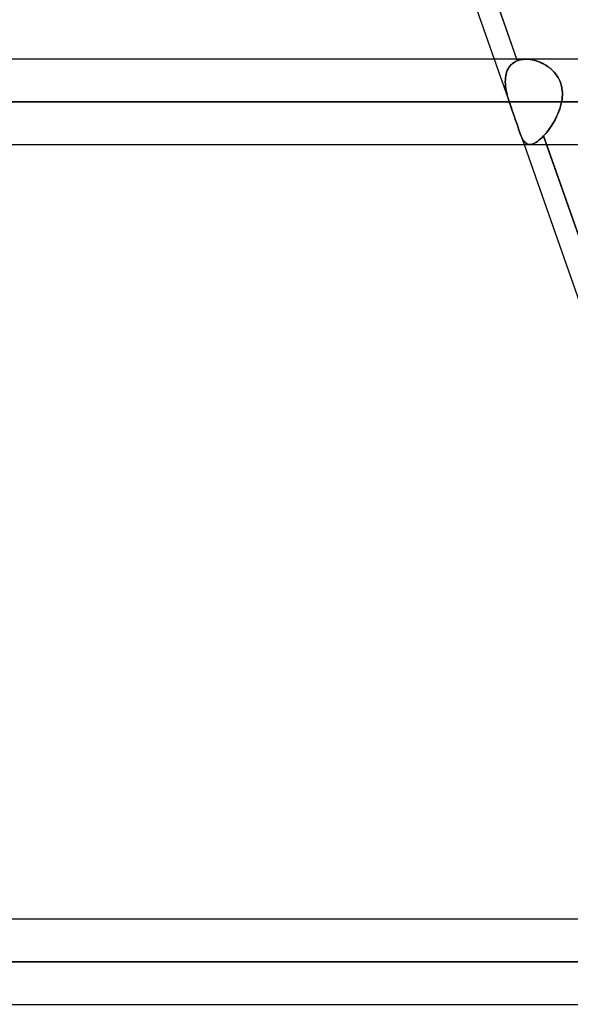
# Model space of a CAD drawing. Header units: millimetres. Extents: x -185 to 185, y -130 to 54.
# Tile 40 of 76: x 28.48 to 36.68, y -50.88 to -36.22. Entities that reach past the tile are written whole.
import ezdxf

# ---------------------------------------------------------------- set-up
doc = ezdxf.new("R2010")
doc.units = ezdxf.units.MM
doc.layers.add('MAIN-1', color=7, linetype='Continuous')
doc.layers.add('MAIN-2', color=7, linetype='Continuous')

msp = doc.modelspace()

# ---------------------------------------------------------------- linework, layer by layer
at = {"layer": 'MAIN-1'}
for p, q in [((31.523, -25.357), (35.542, -36.812)), ((35.878, -36.813), (31.833, -25.283)), ((96.053, -36.813), (-96.053, -36.813)), ((-96.649, -37.448), (96.649, -37.448)), ((-96.074, -38.083), (96.074, -38.083)), ((35.987, -38.082), (40.032, -49.612)), ((40.368, -49.613), (36.323, -38.083)), ((91.603, -49.613), (-91.603, -49.613)), ((-92.124, -50.248), (92.124, -50.248)), ((-91.581, -50.883), (91.581, -50.883))]:
    msp.add_line(p, q, dxfattribs=at)
at = {"layer": 'MAIN-2'}
for p, q in [((31.785, -25.145), (35.886, -36.836)), ((36.018, -36.813), (-36.018, -36.813)), ((35.542, -36.812), (35.803, -37.556)), ((35.762, -36.934), (35.749, -36.957)), ((35.749, -36.957), (35.762, -36.934)), ((35.778, -36.913), (35.762, -36.934)), ((35.762, -36.934), (35.778, -36.913)), ((35.778, -36.913), (35.796, -36.893)), ((35.796, -36.894), (35.778, -36.913)), ((35.816, -36.876), (35.796, -36.894)), ((35.796, -36.893), (35.816, -36.876)), ((35.838, -36.86), (35.816, -36.876)), ((35.816, -36.876), (35.838, -36.86)), ((35.861, -36.847), (35.838, -36.86)), ((35.838, -36.86), (35.861, -36.847)), ((35.886, -36.836), (35.861, -36.847)), ((35.861, -36.847), (35.886, -36.836)), ((35.886, -36.836), (35.878, -36.813)), ((35.886, -36.836), (35.907, -36.829)), ((35.906, -36.829), (35.886, -36.836)), ((35.928, -36.823), (35.906, -36.829)), ((35.907, -36.829), (35.928, -36.823)), ((35.928, -36.823), (35.95, -36.818)), ((35.95, -36.818), (35.928, -36.823)), ((35.95, -36.818), (35.972, -36.815)), ((35.972, -36.815), (35.95, -36.818)), ((35.972, -36.815), (35.995, -36.813)), ((35.996, -36.813), (35.972, -36.815)), ((35.995, -36.813), (36.019, -36.813)), ((36.019, -36.813), (35.996, -36.813)), ((36.019, -36.813), (36.048, -36.814)), ((36.048, -36.814), (36.019, -36.813)), ((36.048, -36.814), (36.077, -36.816)), ((36.077, -36.816), (36.048, -36.814)), ((36.077, -36.816), (36.107, -36.821)), ((36.107, -36.821), (36.077, -36.816)), ((36.107, -36.821), (36.136, -36.827)), ((36.137, -36.827), (36.107, -36.821)), ((36.136, -36.827), (36.166, -36.836)), ((36.166, -36.836), (36.137, -36.827)), ((36.166, -36.836), (36.196, -36.845)), ((36.196, -36.846), (36.166, -36.836)), ((36.196, -36.845), (36.225, -36.857)), ((36.225, -36.857), (36.196, -36.846)), ((36.225, -36.857), (36.254, -36.87)), ((36.255, -36.87), (36.225, -36.857)), ((36.254, -36.87), (36.282, -36.885)), ((36.283, -36.885), (36.255, -36.87)), ((36.282, -36.885), (36.31, -36.901)), ((36.311, -36.902), (36.283, -36.885)), ((36.31, -36.901), (36.337, -36.919)), ((36.338, -36.919), (36.311, -36.902)), ((36.337, -36.919), (36.364, -36.938)), ((36.364, -36.939), (36.338, -36.919)), ((35.714, -37.062), (35.71, -37.092)), ((35.711, -37.09), (35.714, -37.061)), ((35.714, -37.061), (35.72, -37.033)), ((35.72, -37.034), (35.714, -37.062)), ((35.72, -37.033), (35.728, -37.006)), ((35.727, -37.007), (35.72, -37.034)), ((35.737, -36.981), (35.727, -37.007)), ((35.728, -37.006), (35.737, -36.981)), ((35.749, -36.957), (35.737, -36.981)), ((35.737, -36.981), (35.749, -36.957)), ((36.364, -36.938), (36.389, -36.959)), ((36.389, -36.96), (36.364, -36.939)), ((36.389, -36.959), (36.413, -36.982)), ((36.413, -36.982), (36.389, -36.96)), ((36.413, -36.982), (36.436, -37.006)), ((36.436, -37.007), (36.413, -36.982)), ((36.436, -37.006), (36.457, -37.031)), ((36.457, -37.032), (36.436, -37.007)), ((36.457, -37.031), (36.476, -37.058)), ((36.477, -37.059), (36.457, -37.032)), ((36.476, -37.058), (36.494, -37.086)), ((36.494, -37.087), (36.477, -37.059)), ((35.708, -37.151), (35.709, -37.12)), ((35.709, -37.122), (35.708, -37.152)), ((35.71, -37.182), (35.708, -37.151)), ((35.708, -37.152), (35.71, -37.184)), ((35.709, -37.12), (35.711, -37.09)), ((35.71, -37.092), (35.709, -37.122)), ((35.713, -37.215), (35.71, -37.182)), ((35.71, -37.184), (35.713, -37.216)), ((35.717, -37.247), (35.713, -37.215)), ((35.713, -37.216), (35.717, -37.249)), ((36.494, -37.086), (36.509, -37.115)), ((36.51, -37.116), (36.494, -37.087)), ((36.509, -37.115), (36.523, -37.145)), ((36.523, -37.146), (36.51, -37.116)), ((36.523, -37.145), (36.534, -37.177)), ((36.535, -37.178), (36.523, -37.146)), ((36.534, -37.177), (36.543, -37.209)), ((36.544, -37.21), (36.535, -37.178)), ((36.543, -37.209), (36.55, -37.242)), ((36.55, -37.243), (36.544, -37.21)), ((35.723, -37.28), (35.717, -37.247)), ((35.717, -37.249), (35.723, -37.282)), ((35.73, -37.313), (35.723, -37.28)), ((35.723, -37.282), (35.73, -37.315)), ((35.738, -37.347), (35.73, -37.313)), ((35.73, -37.315), (35.738, -37.348)), ((35.746, -37.38), (35.738, -37.347)), ((35.738, -37.348), (35.747, -37.381)), ((36.55, -37.242), (36.555, -37.276)), ((36.555, -37.277), (36.55, -37.243)), ((36.555, -37.276), (36.557, -37.31)), ((36.557, -37.311), (36.555, -37.277)), ((36.557, -37.344), (36.555, -37.379)), ((36.555, -37.379), (36.557, -37.345)), ((36.557, -37.31), (36.557, -37.344)), ((36.557, -37.345), (36.557, -37.311)), ((96.649, -37.448), (-96.649, -37.448)), ((-95.763, -37.448), (95.763, -37.448)), ((95.763, -37.448), (-95.763, -37.448)), ((-36.546, -37.448), (36.546, -37.448)), ((36.546, -37.448), (-36.546, -37.448)), ((35.766, -37.448), (-35.766, -37.448)), ((-35.766, -37.448), (35.766, -37.448)), ((35.756, -37.414), (35.746, -37.38)), ((35.747, -37.381), (35.756, -37.414)), ((35.756, -37.414), (35.766, -37.448)), ((35.766, -37.448), (35.756, -37.414)), ((35.772, -37.465), (35.766, -37.448)), ((35.766, -37.448), (35.772, -37.465)), ((35.778, -37.482), (35.772, -37.465)), ((35.772, -37.465), (35.778, -37.482)), ((35.783, -37.5), (35.778, -37.482)), ((35.778, -37.482), (35.783, -37.499)), ((35.783, -37.499), (35.789, -37.517)), ((35.789, -37.517), (35.783, -37.5)), ((35.795, -37.534), (35.789, -37.517)), ((35.789, -37.517), (35.795, -37.534)), ((36.532, -37.509), (36.523, -37.539)), ((36.523, -37.539), (36.532, -37.509)), ((36.539, -37.478), (36.532, -37.509)), ((36.532, -37.509), (36.539, -37.478)), ((36.546, -37.448), (36.539, -37.478)), ((36.539, -37.478), (36.546, -37.448)), ((36.552, -37.413), (36.546, -37.448)), ((36.546, -37.448), (36.552, -37.413)), ((36.555, -37.379), (36.552, -37.413)), ((36.552, -37.413), (36.555, -37.379)), ((35.801, -37.552), (35.795, -37.534)), ((35.795, -37.534), (35.801, -37.551)), ((35.801, -37.551), (35.815, -37.591)), ((35.815, -37.591), (35.801, -37.552)), ((35.829, -37.631), (35.815, -37.591)), ((35.815, -37.591), (35.829, -37.631)), ((35.843, -37.67), (35.829, -37.631)), ((35.829, -37.631), (35.843, -37.67)), ((35.857, -37.709), (35.843, -37.67)), ((35.843, -37.67), (35.857, -37.708)), ((36.462, -37.686), (36.476, -37.657)), ((36.476, -37.657), (36.463, -37.686)), ((36.489, -37.628), (36.476, -37.657)), ((36.476, -37.657), (36.489, -37.628)), ((36.501, -37.599), (36.489, -37.628)), ((36.489, -37.628), (36.501, -37.599)), ((36.513, -37.569), (36.501, -37.599)), ((36.501, -37.599), (36.512, -37.569)), ((36.512, -37.569), (36.523, -37.539)), ((36.523, -37.539), (36.513, -37.569)), ((35.857, -37.708), (35.87, -37.746)), ((35.87, -37.746), (35.857, -37.709)), ((35.883, -37.782), (35.87, -37.746)), ((35.87, -37.746), (35.883, -37.782)), ((35.894, -37.816), (35.883, -37.782)), ((35.883, -37.782), (35.894, -37.816)), ((35.906, -37.849), (35.894, -37.816)), ((35.894, -37.816), (35.906, -37.849)), ((36.401, -37.795), (36.384, -37.82)), ((36.384, -37.82), (36.401, -37.795)), ((36.417, -37.768), (36.401, -37.795)), ((36.401, -37.795), (36.417, -37.769)), ((36.433, -37.742), (36.417, -37.768)), ((36.417, -37.769), (36.433, -37.742)), ((36.448, -37.714), (36.433, -37.742)), ((36.433, -37.742), (36.448, -37.714)), ((36.463, -37.686), (36.448, -37.714)), ((36.448, -37.714), (36.462, -37.686)), ((35.916, -37.88), (35.906, -37.849)), ((35.906, -37.849), (35.916, -37.88)), ((35.916, -37.879), (35.987, -38.082)), ((35.916, -37.88), (35.926, -37.908)), ((35.926, -37.908), (35.916, -37.88)), ((35.936, -37.934), (35.926, -37.908)), ((35.926, -37.908), (35.936, -37.934)), ((35.946, -37.958), (35.936, -37.934)), ((35.936, -37.934), (35.946, -37.958)), ((35.955, -37.98), (35.946, -37.958)), ((35.946, -37.958), (35.955, -37.98)), ((36.278, -37.954), (36.255, -37.978)), ((36.255, -37.978), (36.278, -37.954)), ((36.296, -37.935), (36.278, -37.954)), ((36.278, -37.954), (36.296, -37.935)), ((36.323, -38.083), (36.278, -37.954)), ((36.278, -37.954), (40.377, -49.639)), ((36.314, -37.914), (36.296, -37.935)), ((36.296, -37.935), (36.314, -37.914)), ((36.332, -37.892), (36.314, -37.914)), ((36.314, -37.914), (36.332, -37.892)), ((36.35, -37.869), (36.332, -37.892)), ((36.332, -37.892), (36.35, -37.869)), ((36.367, -37.845), (36.35, -37.869)), ((36.35, -37.869), (36.367, -37.845)), ((36.384, -37.82), (36.367, -37.845)), ((36.367, -37.845), (36.384, -37.82)), ((-36.072, -38.083), (36.072, -38.083)), ((35.965, -38), (35.955, -37.98)), ((35.955, -37.98), (35.965, -38)), ((35.976, -38.018), (35.965, -38)), ((35.965, -38), (35.976, -38.018)), ((35.986, -38.034), (35.976, -38.018)), ((35.976, -38.018), (35.987, -38.034)), ((35.998, -38.048), (35.986, -38.034)), ((35.987, -38.034), (35.998, -38.048)), ((36.01, -38.06), (35.998, -38.048)), ((35.998, -38.048), (36.011, -38.06)), ((36.024, -38.069), (36.01, -38.06)), ((36.011, -38.06), (36.024, -38.069)), ((36.038, -38.076), (36.024, -38.069)), ((36.024, -38.069), (36.038, -38.076)), ((36.053, -38.081), (36.038, -38.076)), ((36.038, -38.076), (36.053, -38.081)), ((36.07, -38.082), (36.053, -38.081)), ((36.053, -38.081), (36.07, -38.082)), ((36.086, -38.082), (36.07, -38.082)), ((36.07, -38.082), (36.086, -38.082)), ((36.104, -38.078), (36.086, -38.082)), ((36.086, -38.082), (36.104, -38.078)), ((36.123, -38.072), (36.104, -38.078)), ((36.104, -38.078), (36.123, -38.072)), ((36.143, -38.063), (36.123, -38.072)), ((36.123, -38.072), (36.143, -38.063)), ((36.164, -38.051), (36.143, -38.063)), ((36.143, -38.063), (36.164, -38.051)), ((36.185, -38.037), (36.164, -38.051)), ((36.164, -38.051), (36.185, -38.037)), ((36.208, -38.02), (36.185, -38.037)), ((36.185, -38.037), (36.208, -38.02)), ((36.231, -38), (36.208, -38.02)), ((36.208, -38.02), (36.231, -38)), ((36.255, -37.978), (36.231, -38)), ((36.231, -38), (36.255, -37.978)), ((92.124, -50.248), (-92.124, -50.248)), ((91.273, -50.248), (-91.273, -50.248)), ((-91.273, -50.248), (91.273, -50.248)), ((-41.05, -50.248), (41.05, -50.248)), ((41.05, -50.248), (-41.05, -50.248)), ((40.258, -50.248), (-40.258, -50.248)), ((-40.258, -50.248), (40.258, -50.248))]:
    msp.add_line(p, q, dxfattribs=at)

doc.saveas('drawing.dxf')
